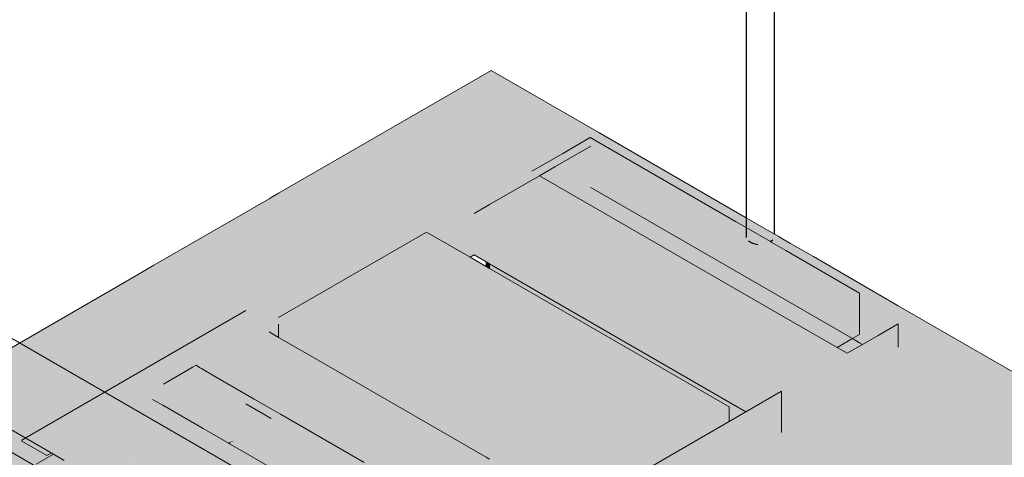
# Model space of a CAD drawing. Header units: millimetres. Extents: x 4476663 to 4477054, y -30323851 to -30323414.
# Tile 42 of 256: x 4476944.34 to 4476948.15, y -30323834.6 to -30323832.91. Entities that reach past the tile are written whole.
import ezdxf

# ---------------------------------------------------------------- set-up
doc = ezdxf.new("R2010")
doc.units = ezdxf.units.MM
for name, color, linetype, lineweight in [('CE-Condutos (Teto)', 1, 'Continuous', 25), ('CE-Rack', 9, 'Continuous', 18), ('IFC-Parede padrão-Contorno', 44, 'Continuous', 5)]:
    doc.layers.add(name, color=color, linetype=linetype, lineweight=lineweight)

msp = doc.modelspace()

# ---------------------------------------------------------------- hatches: boundary and pattern name
at = {"layer": 'CE-Rack', "linetype": 'Continuous'}
for points in [[(4476944.1757, -30323834.2556), (4476944.4046, -30323834.4054), (4476944.5917, -30323834.5117), (4476944.8059, -30323834.632), (4476944.9076, -30323834.6893), (4476944.6477, -30323834.5433), (4476944.4046, -30323834.4054), (4476944.586, -30323834.5241), (4476944.599, -30323834.5165), (4476944.8046, -30323834.6327), (4476944.9059, -30323834.6903), (4476944.599, -30323834.5165), (4476944.586, -30323834.5241), (4476944.1757, -30323834.2556), (4476944.1757, -30323834.4156), (4476946.2542, -30323835.6156), (4476946.2542, -30323835.4556), (4476946.1597, -30323835.3826), (4476946.1597, -30323835.3462), (4476946.1533, -30323835.3059), (4476946.1465, -30323835.2769), (4476946.1465, -30323835.2685), (4476946.1597, -30323835.3462), (4476946.1597, -30323835.3826), (4476946.2542, -30323835.4556), (4476946.2542, -30323835.6156), (4476948.2446, -30323836.4117), (4476948.2446, -30323834.3064), (4476948.0587, -30323834.359), (4476946.9387, -30323835.0571), (4476946.9415, -30323835.0587), (4476948.1061, -30323834.3864), (4476946.6803, -30323835.2152), (4476946.5685, -30323835.2801), (4476948.1061, -30323834.3864), (4476946.9415, -30323835.0587), (4476946.9387, -30323835.0571), (4476948.0587, -30323834.359), (4476946.4962, -30323834.8016), (4476946.0453, -30323835.062), (4476946.0749, -30323835.0791), (4476946.2729, -30323834.9648), (4476946.2432, -30323834.9477), (4476946.4962, -30323834.8016), (4476945.3084, -30323834.1158), (4476945.0554, -30323834.2619), (4476945.0259, -30323834.2448), (4476944.9006, -30323834.3171), (4476944.9727, -30323834.2917), (4476944.8901, -30323834.3394), (4476944.8377, -30323834.3535), (4476944.86, -30323834.3659), (4476944.8503, -30323834.3714), (4476945.2189, -30323834.5735), (4476945.165, -30323834.5449), (4476944.8988, -30323834.3983), (4476944.8574, -30323834.3762), (4476945.3084, -30323834.1158), (4476946.1662, -30323833.1064)], [(4476945.3447, -30323834.0862), (4476945.3084, -30323834.1158), (4476945.3226, -30323834.2079), (4476945.3383, -30323834.1331), (4476945.4466, -30323834.1956), (4476946.0815, -30323833.8257), (4476946.0848, -30323833.8276), (4476946.1003, -30323833.8186), (4476946.1465, -30323833.8453), (4476946.1465, -30323833.7271), (4476946.1597, -30323833.701), (4476947.2881, -30323834.5044), (4476947.2881, -30323834.3444), (4476946.3532, -30323833.5126), (4476946.1003, -30323833.6586), (4476946.1662, -30323833.1064), (4476945.3653, -30323834.0489), (4476945.9167, -30323833.7305), (4476945.9379, -30323833.7428), (4476945.3653, -30323834.0489), (4476945.3084, -30323834.1158), (4476945.3447, -30323834.0862), (4476945.954, -30323833.7342)], [(4476946.1003, -30323833.6586), (4476946.4126, -30323833.4783), (4476946.3911, -30323833.4659), (4476946.4485, -30323833.4294), (4476946.4434, -30323833.4264), (4476946.3237, -30323833.4955), (4476947.3638, -30323834.0961), (4476947.3638, -30323834.2561), (4476947.4717, -30323834.1583), (4476947.5024, -30323834.1761), (4476947.5893, -30323834.1259), (4476947.5893, -30323833.9659), (4476947.3047, -30323833.8016), (4476947.26, -30323833.7917), (4476947.2264, -30323833.7806), (4476947.2367, -30323833.7865), (4476947.2225, -30323833.7834), (4476947.2264, -30323833.7806), (4476947.2077, -30323833.7773), (4476947.739, -30323834.0841), (4476947.9697, -30323834.1855), (4476947.739, -30323834.0523), (4476948.2446, -30323834.3064), (4476946.1662, -30323833.1064), (4476946.5257, -30323833.3789), (4476947.1151, -30323833.6969), (4476946.5512, -30323833.3983), (4476947.2434, -30323833.7662), (4476946.5492, -30323833.3654), (4476946.4434, -30323833.4264), (4476946.4485, -30323833.4294), (4476946.3911, -30323833.4659), (4476946.4595, -30323833.4357), (4476946.4729, -30323833.4435), (4476946.5512, -30323833.3983), (4476946.1662, -30323833.1064)], [(4476946.5512, -30323833.3983), (4476947.144, -30323833.7406), (4476947.2264, -30323833.7806), (4476947.284, -30323833.797), (4476947.232, -30323833.7766), (4476947.2478, -30323833.7687)], [(4476946.5512, -30323833.3983), (4476947.1164, -30323833.6989), (4476947.2452, -30323833.7672)], [(4476947.5893, -30323834.1375), (4476947.2223, -30323833.8762), (4476946.5512, -30323833.4887)], [(4476947.6656, -30323834.1265), (4476947.739, -30323834.1745), (4476947.739, -30323834.0841), (4476947.5893, -30323833.9976), (4476947.2035, -30323833.7775), (4476947.4758, -30323833.9463), (4476947.197, -30323833.8203), (4476947.2448, -30323833.8921), (4476947.5893, -30323834.1375), (4476946.5512, -30323833.4887), (4476946.5512, -30323833.5583), (4476947.5618, -30323834.1418), (4476947.5024, -30323834.1761), (4476947.5411, -30323834.1984), (4476947.6072, -30323834.1602)], [(4476946.3532, -30323833.5126), (4476947.2577, -30323834.3173), (4476947.5411, -30323834.1984)], [(4476945.9167, -30323833.7305), (4476945.3447, -30323834.0607), (4476945.3666, -30323834.0734), (4476945.3447, -30323834.086), (4476945.3447, -30323834.1368), (4476946.4962, -30323834.8016), (4476947.0856, -30323834.4613), (4476947.0856, -30323834.4054)], [(4476946.1465, -30323833.7271), (4476946.1465, -30323833.8453), (4476947.1495, -30323834.4244), (4476947.164, -30323834.4161), (4476946.1597, -30323833.701)], [(4476947.144, -30323833.7406), (4476947.2077, -30323833.7773), (4476947.2189, -30323833.777)], [(4476947.5893, -30323833.9976), (4476947.2155, -30323833.7818), (4476947.2084, -30323833.7802)], [(4476946.1471, -30323833.8636), (4476946.1563, -30323833.8689), (4476946.1597, -30323833.853), (4476946.1483, -30323833.8464)], [(4476946.2653, -30323833.9318), (4476946.2653, -30323833.9139), (4476946.1617, -30323833.8541), (4476946.1613, -30323833.8718)], [(4476946.2021, -30323833.8774), (4476946.2037, -30323833.8962), (4476947.0856, -30323834.4054), (4476947.0856, -30323834.4613), (4476947.1495, -30323834.4244)], [(4476945.2189, -30323834.0335), (4476944.3529, -30323834.5335), (4476944.3529, -30323834.5375), (4476944.4499, -30323834.5936), (4476944.467, -30323834.5837), (4476945.0365, -30323834.2509), (4476944.4635, -30323834.5817), (4476944.462, -30323834.5809)], [(4476947.739, -30323834.0523), (4476947.9697, -30323834.1855), (4476948.2446, -30323834.3064)], [(4476947.739, -30323834.0841), (4476947.5411, -30323834.1984), (4476947.2577, -30323834.3173), (4476947.2881, -30323834.3444), (4476947.1495, -30323834.4244), (4476947.3728, -30323834.5533), (4476948.2446, -30323834.3064)], [(4476945.0326, -30323834.2487), (4476944.5338, -30323834.5289), (4476944.4635, -30323834.5817)], [(4476945.3084, -30323834.2758), (4476944.7697, -30323834.5869), (4476945.3084, -30323834.2347), (4476945.3084, -30323834.2304), (4476944.6283, -30323834.5441), (4476944.6283, -30323834.5545), (4476944.6196, -30323834.5595), (4476944.6107, -30323834.5755), (4476944.6107, -30323834.6894), (4476945.3084, -30323834.2866)], [(4476945.0898, -30323834.2817), (4476945.0754, -30323834.2734), (4476944.8825, -30323834.3906), (4476944.8843, -30323834.3917), (4476944.6283, -30323834.5441)], [(4476944.8742, -30323834.3859), (4476944.8751, -30323834.3864), (4476945.0704, -30323834.2705)], [(4476944.8821, -30323834.3904), (4476945.0754, -30323834.2734), (4476945.072, -30323834.2715)], [(4476944.8962, -30323834.3986), (4476945.0929, -30323834.2835), (4476945.0898, -30323834.2817)], [(4476944.9173, -30323834.4108), (4476945.1374, -30323834.3092), (4476945.0953, -30323834.2849)], [(4476944.8633, -30323834.3796), (4476944.8564, -30323834.3756), (4476944.5165, -30323834.566), (4476944.5165, -30323834.5878)], [(4476944.5165, -30323834.5878), (4476944.8702, -30323834.3836), (4476944.8671, -30323834.3818)], [(4476944.8503, -30323834.3715), (4476945.1612, -30323834.5429), (4476945.2189, -30323834.5735)], [(4476945.0165, -30323834.468), (4476945.0465, -30323834.4854), (4476945.1779, -30323834.3698)], [(4476944.8751, -30323834.3864), (4476944.6283, -30323834.5304), (4476944.6283, -30323834.5233), (4476944.5165, -30323834.5878), (4476944.5165, -30323834.5956), (4476944.6283, -30323834.5441)], [(4476944.6283, -30323834.5441), (4476944.8825, -30323834.3906), (4476944.8821, -30323834.3904)], [(4476945.0532, -30323834.4892), (4476945.1484, -30323834.5442), (4476945.1745, -30323834.5353), (4476945.1769, -30323834.4178)], [(4476945.1502, -30323834.5452), (4476945.316, -30323834.4496), (4476945.2189, -30323834.3935)], [(4476945.2189, -30323834.3935), (4476945.1811, -30323834.4153), (4476945.1892, -30323834.5268), (4476945.2937, -30323834.4367)], [(4476945.0989, -30323835.8389), (4476944.2986, -30323836.29), (4476945.1594, -30323835.7992), (4476945.1541, -30323835.7961), (4476944.3712, -30323836.1429), (4476945.063, -30323835.7435), (4476945.0077, -30323835.7116), (4476944.4155, -30323836.0535), (4476944.4957, -30323835.8911), (4476944.9071, -30323835.6535), (4476944.6784, -30323835.5215), (4476945.0467, -30323834.7761), (4476944.244, -30323834.455), (4476944.244, -30323836.4004), (4476944.3494, -30323836.3355)], [(4476946.8502, -30323834.7013), (4476947.3728, -30323834.5533), (4476947.1495, -30323834.4244), (4476946.4962, -30323834.8016), (4476946.8502, -30323834.7013), (4476947.0856, -30323834.5804)], [(4476945.0053, -30323834.4616), (4476944.6107, -30323834.6894), (4476944.6107, -30323834.72), (4476944.6191, -30323834.7249), (4476944.6107, -30323834.7333), (4476944.6107, -30323834.7635), (4476944.8667, -30323834.7129), (4476945.157, -30323834.5453), (4476944.6774, -30323834.7062), (4476944.6418, -30323834.6847)], [(4476944.5247, -30323834.7283), (4476944.6107, -30323834.5647), (4476944.6107, -30323834.5627), (4476944.5165, -30323834.5956), (4476944.4491, -30323834.6267), (4476944.4541, -30323834.6551), (4476944.4724, -30323834.6445), (4476944.4764, -30323834.707), (4476944.5059, -30323834.6252), (4476944.4845, -30323834.7504), (4476944.4877, -30323834.7533)], [(4476945.1484, -30323834.5442), (4476944.6818, -30323834.7036), (4476944.6784, -30323834.7058)], [(4476945.1484, -30323834.5442), (4476945.1528, -30323834.5467), (4476945.1745, -30323834.5353)], [(4476944.4757, -30323834.5888), (4476944.4748, -30323834.5883), (4476944.4078, -30323834.6269)], [(4476944.4758, -30323834.5888), (4476944.4078, -30323834.6269), (4476944.4491, -30323834.6267), (4476944.4952, -30323834.6001)], [(4476944.5165, -30323834.582), (4476944.5393, -30323834.7212), (4476944.5528, -30323834.7289), (4476944.593, -30323834.7357), (4476944.6049, -30323834.7591), (4476944.6045, -30323834.6328)]]:
    msp.add_hatch(color=256, dxfattribs=at).paths.add_polyline_path(points)

# ---------------------------------------------------------------- linework, layer by layer
at = {"layer": 'CE-Condutos (Teto)'}
for p, q in [((4476947.2602, -30323833.738), (4476947.2602, -30323825.868)), ((4476947.1512, -30323827.0455), (4476947.1512, -30323833.7513)), ((4476947.1594, -30323833.7636), (4476947.1755, -30323833.773)), ((4476947.1755, -30323833.773), (4476947.1968, -30323833.7777)), ((4476947.2452, -30323833.7672), (4476947.2543, -30323833.7608))]:
    msp.add_line(p, q, dxfattribs=at)
at = {"layer": 'CE-Rack'}
for p, q in [((4476946.1662, -30323833.1064), (4476945.3447, -30323833.5806)), ((4476946.5819, -30323833.3464), (4476946.1662, -30323833.1064)), ((4476947.069, -30323833.6276), (4476946.5819, -30323833.3464)), ((4476946.5492, -30323833.3654), (4476946.4434, -30323833.4264)), ((4476947.1098, -30323833.6891), (4476946.5492, -30323833.3654)), ((4476946.4434, -30323833.4264), (4476946.3831, -30323833.4612)), ((4476946.4729, -30323833.4435), (4476946.5512, -30323833.3983)), ((4476946.3831, -30323833.4612), (4476946.3237, -30323833.4955)), ((4476946.4126, -30323833.4783), (4476946.4729, -30323833.4435)), ((4476946.3532, -30323833.5126), (4476946.4126, -30323833.4783)), ((4476946.3532, -30323833.5126), (4476946.1597, -30323833.6243)), ((4476946.1597, -30323833.6243), (4476946.3532, -30323833.5126)), ((4476947.2881, -30323834.0523), (4476946.3532, -30323833.5126)), ((4476945.3447, -30323833.5806), (4476945.316, -30323833.5972)), ((4476946.5512, -30323833.5583), (4476947.5618, -30323834.1418)), ((4476945.3084, -30323833.6016), (4476944.8631, -30323833.8587)), ((4476945.316, -30323833.5972), (4476945.3084, -30323833.6016)), ((4476946.1465, -30323833.6319), (4476946.1003, -30323833.6586)), ((4476946.1003, -30323833.6586), (4476946.1465, -30323833.6319)), ((4476946.1597, -30323833.6243), (4476946.1465, -30323833.6319)), ((4476946.1465, -30323833.6319), (4476946.1597, -30323833.6243)), ((4476947.1512, -30323833.6751), (4476947.069, -30323833.6276)), ((4476947.1512, -30323833.713), (4476947.1098, -30323833.6891)), ((4476947.2602, -30323833.738), (4476947.1512, -30323833.6751)), ((4476945.9167, -30323833.7305), (4476945.3447, -30323834.0607)), ((4476946.0848, -30323833.8276), (4476945.9167, -30323833.7305)), ((4476947.2452, -30323833.7672), (4476947.1512, -30323833.713)), ((4476947.2478, -30323833.7687), (4476947.2452, -30323833.7672)), ((4476947.26, -30323833.7758), (4476947.2478, -30323833.7687)), ((4476947.2639, -30323833.7401), (4476947.2602, -30323833.738)), ((4476947.2746, -30323833.7463), (4476947.2639, -30323833.7401)), ((4476947.2912, -30323833.7559), (4476947.2746, -30323833.7463)), ((4476947.3224, -30323833.7739), (4476947.2912, -30323833.7559)), ((4476947.3047, -30323833.8016), (4476947.26, -30323833.7758)), ((4476947.5893, -30323833.9659), (4476947.3047, -30323833.8016)), ((4476947.4111, -30323833.8251), (4476947.3224, -30323833.7739)), ((4476946.0848, -30323833.8276), (4476946.1003, -30323833.8186)), ((4476946.1465, -30323833.8632), (4476946.0848, -30323833.8276)), ((4476946.1003, -30323833.8186), (4476946.1465, -30323833.8453)), ((4476946.1465, -30323833.8453), (4476946.1597, -30323833.853)), ((4476946.1465, -30323833.8453), (4476946.1465, -30323833.8632)), ((4476947.739, -30323834.0145), (4476947.4111, -30323833.8251)), ((4476944.8631, -30323833.8587), (4476944.7904, -30323833.9007)), ((4476946.1597, -30323833.8709), (4476946.1465, -30323833.8632)), ((4476946.1597, -30323833.853), (4476947.1495, -30323834.4244)), ((4476946.1597, -30323833.853), (4476946.1597, -30323833.8709)), ((4476947.0856, -30323834.4054), (4476946.1597, -30323833.8709)), ((4476944.7904, -30323833.9007), (4476944.1757, -30323834.2556)), ((4476947.5893, -30323834.088), (4476947.5893, -30323833.9659)), ((4476945.2189, -30323834.0335), (4476944.3664, -30323834.5257)), ((4476947.7993, -30323834.0493), (4476947.739, -30323834.0145)), ((4476947.5024, -30323834.1761), (4476947.2881, -30323834.0523)), ((4476948.2446, -30323834.3064), (4476947.7993, -30323834.0493)), ((4476945.3447, -30323834.1368), (4476945.3084, -30323834.1158)), ((4476945.3447, -30323834.086), (4476945.3447, -30323834.1368)), ((4476947.5893, -30323834.1259), (4476947.5893, -30323834.088)), ((4476947.739, -30323834.0841), (4476947.6608, -30323834.1293)), ((4476947.739, -30323834.0983), (4476947.739, -30323834.0841)), ((4476947.739, -30323834.1745), (4476947.739, -30323834.0983)), ((4476945.4469, -30323834.1958), (4476945.3447, -30323834.1368)), ((4476947.5024, -30323834.1761), (4476947.5618, -30323834.1418)), ((4476947.5618, -30323834.1418), (4476947.5893, -30323834.1259)), ((4476947.5618, -30323834.1418), (4476947.5893, -30323834.1576)), ((4476947.6608, -30323834.1293), (4476947.6005, -30323834.1641)), ((4476947.5411, -30323834.1984), (4476947.5024, -30323834.1761)), ((4476947.6005, -30323834.1641), (4476947.5411, -30323834.1984)), ((4476947.5893, -30323834.1576), (4476947.6005, -30323834.1641)), ((4476946.1465, -30323834.5997), (4476945.4469, -30323834.1958)), ((4476944.9936, -30323834.2635), (4476944.9006, -30323834.3171)), ((4476945.0127, -30323834.2524), (4476944.9936, -30323834.2635)), ((4476945.0259, -30323834.2448), (4476945.0127, -30323834.2524)), ((4476945.0399, -30323834.2529), (4476945.0259, -30323834.2448)), ((4476945.0477, -30323834.2575), (4476945.0399, -30323834.2529)), ((4476945.0953, -30323834.2849), (4476945.0477, -30323834.2575)), ((4476945.2512, -30323834.3749), (4476945.0953, -30323834.2849)), ((4476944.8973, -30323834.3992), (4476944.8574, -30323834.3762)), ((4476945.316, -30323834.4123), (4476945.2512, -30323834.3749)), ((4476947.2881, -30323834.3444), (4476947.1495, -30323834.4244)), ((4476947.2881, -30323834.5044), (4476947.2881, -30323834.3444)), ((4476944.1818, -30323834.4191), (4476944.4748, -30323834.5883)), ((4476945.0532, -30323834.4892), (4476944.8973, -30323834.3992)), ((4476945.316, -30323834.4496), (4476945.2189, -30323834.3935)), ((4476945.3517, -30323834.4329), (4476945.316, -30323834.4123)), ((4476947.0856, -30323834.4613), (4476947.0856, -30323834.4054)), ((4476945.675, -30323834.6196), (4476945.3517, -30323834.4329)), ((4476947.1495, -30323834.4244), (4476947.0856, -30323834.4613)), ((4476945.1537, -30323834.5472), (4476945.0532, -30323834.4892)), ((4476947.0856, -30323834.4613), (4476946.4962, -30323834.8016)), ((4476944.3664, -30323834.5257), (4476944.3529, -30323834.5335)), ((4476944.3529, -30323834.5335), (4476944.3529, -30323834.5375)), ((4476944.3529, -30323834.5375), (4476944.4499, -30323834.5936)), ((4476945.1573, -30323834.5493), (4476945.1537, -30323834.5472)), ((4476945.2091, -30323834.5792), (4476945.1573, -30323834.5493)), ((4476944.4748, -30323834.5883), (4476944.4078, -30323834.6269)), ((4476944.4499, -30323834.5936), (4476944.467, -30323834.5837)), ((4476944.4748, -30323834.5883), (4476944.5165, -30323834.6124)), ((4476945.3096, -30323834.6372), (4476945.2091, -30323834.5792)), ((4476946.1597, -30323834.6074), (4476946.1465, -30323834.5997))]:
    msp.add_line(p, q, dxfattribs=at)
at = {"layer": 'IFC-Parede padrão-Contorno', "color": 8, "lineweight": 5}
for p, q in [((4476950.062, -30323837.4596), (4476927.7638, -30323824.5857)), ((4476949.681, -30323837.6796), (4476927.3827, -30323824.8057))]:
    msp.add_line(p, q, dxfattribs=at)

doc.saveas('drawing.dxf')
